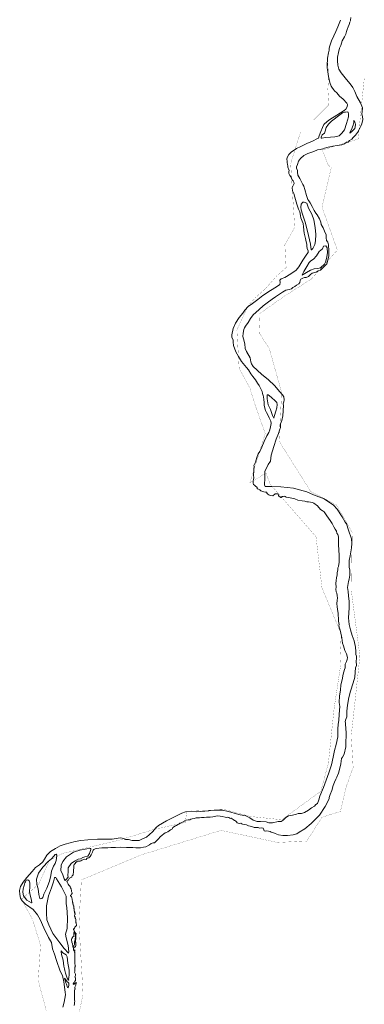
# Model space of a CAD drawing. Header units: metres. Extents: x 347609 to 404409, y 8547781 to 8605413.
# Tile 15 of 38: x 373299 to 374441, y 8561845 to 8565103. Entities that reach past the tile are written whole.
import ezdxf

# ---------------------------------------------------------------- set-up
doc = ezdxf.new("R2010")
doc.units = ezdxf.units.M
doc.layers.add('01. RIO', color=7, linetype='Continuous', lineweight=5, true_color=0x2776bb)
doc.layers.add('PREDIOS INSCRITOS EN LA BASE GRAFICA REGISTRAL (HUAURA) NOMBRE', color=7, linetype='Continuous', true_color=0xfffff0)

# ---------------------------------------------------------------- blocks, each defined once
blk = doc.blocks.new('REIORORI')
at = {"layer": '01. RIO', "color": 152, "lineweight": 15, "true_color": 0x2776bb, "flags": 128}
for points in [[(374394.2, 8565097.8), (374395.8, 8565102.3), (374396.8, 8565110.2)], [(373442.3, 8561834.7), (373446.6, 8561851.9), (373451.4, 8561875.5), (373450.4, 8561884.2), (373445.9, 8561918.5), (373440.9, 8561939.5), (373433.8, 8561954.5), (373421.1, 8561989.8), (373414.5, 8562010.6), (373408.3, 8562027.6), (373404.9, 8562049.1), (373395.2, 8562065.1), (373379.2, 8562097.6), (373366.8, 8562125), (373358.3, 8562140.5), (373343.9, 8562157.8), (373319.1, 8562175.5), (373307.8, 8562187.1), (373302, 8562195.9), (373299.5, 8562208.3), (373299.2, 8562220.9), (373302.3, 8562233.9), (373310.8, 8562249.3), (373323.2, 8562264), (373340.3, 8562283.9), (373352.2, 8562297.1), (373365.1, 8562305.9), (373375.6, 8562315.8), (373381.1, 8562325), (373388.7, 8562337.6), (373401.3, 8562350.1), (373418.4, 8562360.3), (373433.1, 8562368.6), (373450.2, 8562374.5), (373483.1, 8562383.4), (373501.4, 8562386.6), (373525, 8562389.2), (373556.6, 8562391.1), (373593.6, 8562391.6), (373605.6, 8562391.4), (373618.9, 8562393.8), (373631.8, 8562395), (373645.3, 8562393.3), (373647, 8562390.9), (373650.1, 8562389.7), (373660, 8562389.9), (373671.7, 8562386.9), (373685.2, 8562386.2), (373695.6, 8562386.9), (373706.2, 8562391.8), (373719.7, 8562398.2), (373739.5, 8562415.8), (373752, 8562429.3), (373758.8, 8562436), (373785.9, 8562452.1), (373809.6, 8562464.2), (373821, 8562469.8), (373836, 8562476.7), (373849.2, 8562481.9), (373870.1, 8562483.4), (373886, 8562482), (373926.1, 8562485.1), (373951.3, 8562487), (373970.8, 8562486.7), (373990.4, 8562482.5), (373998.8, 8562480.8), (374013.5, 8562475.6), (374030.1, 8562471.5), (374048, 8562468.8), (374061.6, 8562461.6), (374073.4, 8562454.2), (374086.6, 8562449.5), (374097, 8562449.8), (374116.4, 8562448.2), (374124.6, 8562445.1), (374137.4, 8562445.3), (374156, 8562449.6), (374165.1, 8562450), (374171.9, 8562454), (374179.9, 8562461.6), (374190, 8562468.3), (374203.1, 8562470.6), (374216, 8562474.3), (374221.9, 8562476), (374232.9, 8562476), (374243.3, 8562479.7), (374256.4, 8562486.9), (374265.7, 8562494.5), (374276.5, 8562499.9), (374280, 8562505.3), (374285.7, 8562509.2), (374290.4, 8562521.2), (374293.9, 8562533.6), (374306.1, 8562561.7), (374314.5, 8562586.6), (374323.2, 8562610.8), (374332.1, 8562636.7), (374337.5, 8562662.7), (374342.4, 8562684.7), (374347.8, 8562704.9), (374353.1, 8562729.7), (374353.8, 8562744), (374353.8, 8562755.3), (374354.8, 8562771.9), (374356.9, 8562784.1), (374358.3, 8562805.1), (374360.2, 8562830), (374358.3, 8562843.3), (374358.7, 8562865.2), (374362.5, 8562883.9), (374363.4, 8562901.7), (374367.2, 8562917.9), (374371.2, 8562936.7), (374375.9, 8562952.1), (374377.7, 8562958.4), (374377.3, 8562970.1), (374382.2, 8562979.5), (374383.9, 8562986.1), (374385.2, 8562992.7), (374381.9, 8563004.9), (374377, 8563015.6), (374372.6, 8563030.6), (374368.9, 8563040.2), (374366.2, 8563057.8), (374362.3, 8563078.6), (374356.4, 8563097.1), (374358.1, 8563101.3), (374356, 8563113.1), (374355.9, 8563122), (374354.8, 8563130.9), (374354.8, 8563138.6), (374352.5, 8563151.6), (374351.2, 8563161.2), (374349.9, 8563169.5), (374351, 8563181.9), (374352.2, 8563188.5), (374351, 8563197.4), (374349.8, 8563205.4), (374347.3, 8563209.6), (374347.1, 8563218.1), (374348.2, 8563224.8), (374347.1, 8563237.1), (374347.5, 8563246.7), (374349.1, 8563256.2), (374351.7, 8563265.6), (374351.7, 8563273.8), (374353.2, 8563281.5), (374353.6, 8563289.1), (374355.7, 8563293.1), (374356.7, 8563301.4), (374357.3, 8563307.2), (374357.8, 8563317.3), (374358.1, 8563331.9), (374356.7, 8563346.6), (374355.5, 8563367.5), (374355.5, 8563391.7), (374353.2, 8563399), (374350.5, 8563403.4), (374348.5, 8563410.4), (374344.7, 8563416.9), (374340, 8563424.9), (374335.1, 8563436.1), (374328, 8563445.5), (374317.3, 8563461.7), (374307.9, 8563474.4), (374301.4, 8563479), (374296.2, 8563482.6), (374285.6, 8563493.8), (374273.4, 8563503.6), (374268.9, 8563505.8), (374262.9, 8563506.3), (374256.5, 8563507.8), (374250.8, 8563507.3), (374243.6, 8563509.6), (374235.6, 8563510.5), (374220.9, 8563513.6), (374210.8, 8563517), (374195.1, 8563521), (374182.4, 8563523.1), (374179.1, 8563525), (374176.7, 8563526), (374171.9, 8563525.7), (374168.9, 8563524.9), (374167.6, 8563523.7), (374167.1, 8563521.8), (374164.7, 8563521.9), (374163.2, 8563523.1), (374161.1, 8563523.6), (374157.9, 8563525.9), (374156.3, 8563527.3), (374155.4, 8563534.6), (374152.2, 8563533.8), (374145.9, 8563533.8), (374137.7, 8563527.7), (374129.7, 8563528.8), (374124.8, 8563530.8), (374121.6, 8563532.8), (374118.8, 8563534.7), (374117.7, 8563536.3), (374118.2, 8563539), (374117.3, 8563540), (374114, 8563540), (374108.6, 8563540.4), (374101.9, 8563543), (374098.6, 8563543.9), (374094.8, 8563546.8), (374090.7, 8563549), (374087.1, 8563550.2), (374086.4, 8563551.5), (374086.5, 8563553.8), (374086.5, 8563555.1), (374085.5, 8563555.8), (374081, 8563559.7), (374077.6, 8563562.2), (374074.4, 8563564.7), (374072.6, 8563569.2), (374072.5, 8563576.7), (374073.9, 8563582), (374074.9, 8563587.5), (374073.7, 8563595.5), (374074.4, 8563600.5), (374075.5, 8563604.7), (374075.2, 8563611.6), (374075.4, 8563618.3), (374076.1, 8563624.4), (374075.2, 8563628.3), (374077.5, 8563632.3), (374080.3, 8563639.4), (374085.1, 8563654.2), (374088.9, 8563666.5), (374094.7, 8563673.8), (374101.9, 8563688.2), (374109.5, 8563707.5), (374118.2, 8563726.3), (374124.3, 8563737.3), (374127.9, 8563745.6), (374130.6, 8563755.9), (374132, 8563766.6), (374131.3, 8563774.3), (374125.7, 8563785.1), (374122.1, 8563792.9), (374116.5, 8563802.9), (374113.7, 8563809.7), (374111.4, 8563817.7), (374110.1, 8563822.9), (374109.4, 8563826.6), (374109.4, 8563828.9), (374109.3, 8563836.8), (374108.6, 8563846.4), (374107.3, 8563854.7), (374105.7, 8563859.7), (374104.1, 8563866.6), (374102.3, 8563872.8), (374099.9, 8563879.4), (374097.6, 8563883.3), (374092.9, 8563892.1), (374087.7, 8563900.1), (374080.1, 8563911), (374071.6, 8563922.1), (374065.6, 8563931.6), (374057.1, 8563944.2), (374050.5, 8563952.7), (374045.1, 8563959.3), (374039.4, 8563965.6), (374034.4, 8563971.7), (374030.7, 8563977.5), (374024.4, 8563988.3), (374015.7, 8564004.4), (374007.3, 8564025.2), (374006.6, 8564035.7), (374007.1, 8564043.6), (374002.6, 8564051.3), (374001.9, 8564060.7), (374006.2, 8564081.6), (374014.5, 8564099.2), (374026.2, 8564117.4), (374038.1, 8564131.5), (374045.3, 8564142.1), (374056.4, 8564153.6), (374070.1, 8564164.1), (374088, 8564177.6), (374105.4, 8564190), (374130.1, 8564206.6), (374150.6, 8564219.6), (374160.7, 8564226.9), (374161.8, 8564233.8), (374161.4, 8564241.7), (374166.1, 8564245.9), (374177.5, 8564250.2), (374198, 8564262.7), (374215.1, 8564273.9), (374223.9, 8564285.5), (374237.3, 8564307.5), (374250.5, 8564326.9), (374254.6, 8564332.5), (374254.7, 8564338.3), (374251.3, 8564345.9), (374250.2, 8564353.3), (374250.9, 8564360.6), (374248.6, 8564368), (374246.2, 8564378.9), (374241.8, 8564396.9), (374239.1, 8564417.5), (374238, 8564428.7), (374235.1, 8564436), (374231.1, 8564447.6), (374229.6, 8564454), (374228.2, 8564461.7), (374227.2, 8564466.9), (374223.2, 8564476.5), (374217.2, 8564493.3), (374213.1, 8564508.1), (374211.4, 8564515.8), (374207.7, 8564528.2), (374203.5, 8564537.1), (374202.6, 8564548), (374206.5, 8564557.1), (374208.4, 8564561.2), (374207.5, 8564565.7), (374205.2, 8564569.5), (374201.8, 8564572.8), (374199.5, 8564578.5), (374198.2, 8564581.9), (374194.8, 8564587.9), (374191.2, 8564593.9), (374190.5, 8564596.9), (374191.5, 8564601), (374191.7, 8564604.6), (374190.4, 8564610.1), (374189, 8564611.6), (374188.1, 8564615.7), (374187.3, 8564618.3), (374186.9, 8564624.9), (374185.9, 8564629.3), (374185.5, 8564635.5), (374184.2, 8564642), (374185.3, 8564647.4), (374191.2, 8564656.8), (374198.5, 8564665), (374216.7, 8564677.5), (374230.7, 8564684.1), (374250.5, 8564693.3), (374268.9, 8564701.6), (374286.2, 8564709.9), (374289.5, 8564711.7), (374291.9, 8564719.1), (374297.2, 8564732.9), (374302.2, 8564746.6), (374307.3, 8564756.2), (374318, 8564766.6), (374326.7, 8564773.3), (374350.2, 8564786.9), (374373.9, 8564803.3), (374380.3, 8564807.7), (374384.2, 8564815), (374385.8, 8564823.1), (374382.7, 8564827.1), (374371.1, 8564840.2), (374358.9, 8564850.3), (374349.6, 8564861.2), (374342, 8564867.6), (374338.9, 8564872), (374333.7, 8564880), (374331.7, 8564883.2), (374326.5, 8564895.1), (374322.1, 8564915), (374320, 8564930.3), (374318.4, 8564943.5), (374317.8, 8564955.8), (374318.9, 8564970.5), (374319.6, 8564975.6), (374320.2, 8564981.3), (374321.3, 8564987.8), (374322, 8564993.7), (374323.4, 8564997.9), (374324.3, 8565002.4), (374324.4, 8565007.6), (374325.5, 8565013.1), (374332.7, 8565033), (374339.7, 8565049.6), (374346.9, 8565064), (374353.1, 8565079.3), (374362.5, 8565102.1)], [(373480.3, 8561840.4), (373480.8, 8561846.3), (373481.4, 8561850.3), (373481.5, 8561854.5), (373480.6, 8561858.1), (373481.1, 8561861.6), (373481.1, 8561865.6), (373480.6, 8561872.8), (373481.1, 8561880.1), (373480.6, 8561885.9), (373481.3, 8561889.5), (373482.5, 8561894.1), (373482.6, 8561896), (373482.4, 8561898.6), (373482.5, 8561901.1), (373483.6, 8561903), (373485.4, 8561907.5), (373485.1, 8561909.2), (373486.5, 8561914.9), (373486.6, 8561917.4), (373486.3, 8561917.8), (373484.8, 8561916.3), (373484, 8561914.2), (373482.2, 8561913.3), (373480.7, 8561912.2), (373479.3, 8561910.7), (373478.1, 8561910.2), (373477.1, 8561910.8), (373476.2, 8561911.4), (373476.8, 8561912.4), (373477.8, 8561913.6), (373478.1, 8561914.6), (373478.7, 8561915.8), (373479.4, 8561917.2), (373480.4, 8561918.8), (373482.1, 8561921.1), (373484.2, 8561923.4), (373484.5, 8561924.3), (373484.7, 8561927.8), (373484.4, 8561929.6), (373483.7, 8561931.8), (373482.9, 8561934.6), (373482.1, 8561935.2), (373482.6, 8561937.8), (373484.1, 8561939.8), (373484.4, 8561941.6), (373484.2, 8561944.4), (373483.3, 8561946.9), (373481.9, 8561949.1), (373481.1, 8561951), (373481.7, 8561952.8), (373481.7, 8561955.2), (373481.7, 8561958.6), (373481.9, 8561962.5), (373481.8, 8561964.7), (373482.5, 8561965.8), (373482, 8561967.6), (373483, 8561969), (373483.8, 8561970.4), (373482.9, 8561971.3), (373483, 8561973.2), (373483.3, 8561973.7), (373483.1, 8561974.8), (373482.1, 8561977.1), (373482.3, 8561980.2), (373482.2, 8561984.8), (373481.7, 8561988.3), (373481.6, 8561992.1), (373481.8, 8561996.3), (373482.1, 8561999.5), (373482.3, 8562002.5), (373482.2, 8562004.9), (373482.1, 8562008.6), (373482, 8562011.4), (373482.1, 8562013.6), (373481.8, 8562016.5), (373481.2, 8562017.6), (373481.6, 8562020), (373482, 8562022), (373482.4, 8562023.6), (373482.3, 8562025), (373480.9, 8562023.6), (373479.3, 8562021.5), (373478.5, 8562022), (373477.2, 8562023.2), (373477.4, 8562024.8), (373477.3, 8562026), (373477.7, 8562026.9), (373477.5, 8562028.6), (373477.5, 8562030), (373478.7, 8562031.6), (373479.6, 8562033.3), (373480.3, 8562033.5), (373481.3, 8562033.5), (373482.3, 8562033.7), (373483.5, 8562034.7), (373484.6, 8562036.2), (373485.8, 8562038.6), (373485.4, 8562042.2), (373485, 8562045), (373484.8, 8562048.9), (373484.5, 8562050.7), (373484.5, 8562052.8), (373484.2, 8562054.6), (373484.5, 8562056.8), (373484.8, 8562059.4), (373485, 8562063.5), (373485.6, 8562067), (373485.7, 8562070), (373485.4, 8562071.7), (373485.8, 8562074), (373486.2, 8562077.5), (373484.8, 8562079.2), (373482.1, 8562082.8), (373481.7, 8562083.7), (373481, 8562085.7), (373480.1, 8562086.6), (373479.3, 8562088.4), (373478.9, 8562091.5), (373478.1, 8562092.6), (373477.7, 8562093.4), (373480.1, 8562095.2), (373481.1, 8562096.7), (373480.7, 8562098), (373482.3, 8562099.9), (373485.1, 8562103.4), (373487.1, 8562105.1), (373487.8, 8562106.2), (373487.6, 8562107.8), (373487.3, 8562109), (373486.7, 8562110.5), (373486.3, 8562112.5), (373486.3, 8562114), (373485.8, 8562115), (373485.3, 8562115.7), (373485.3, 8562119.7), (373485.2, 8562122.1), (373485.3, 8562124.1), (373485.3, 8562126.8), (373484.7, 8562128.3), (373483.6, 8562129.5), (373483.3, 8562131.6), (373482.6, 8562133.1), (373481.4, 8562135.9), (373481.3, 8562137.6), (373482, 8562141.3), (373482.8, 8562142.1), (373483, 8562143.1), (373482.6, 8562143.9), (373482.3, 8562144.7), (373482.1, 8562146.9), (373481.8, 8562147.7), (373481, 8562148.3), (373481.1, 8562149.7), (373481.5, 8562150.2), (373481.3, 8562151.5), (373481, 8562152.5), (373480.2, 8562153.3), (373480.1, 8562153.8), (373479.8, 8562155), (373479.6, 8562156.1), (373479.5, 8562156.7), (373479.8, 8562158.6), (373480.1, 8562159.4), (373479.7, 8562160.7), (373478.6, 8562161.1), (373478.4, 8562163), (373478.6, 8562164.4), (373478.4, 8562165.3), (373478.3, 8562166), (373478.3, 8562167), (373478.2, 8562169.1), (373477.2, 8562170.3), (373476.5, 8562172.1), (373476.5, 8562173.8), (373476, 8562175.4), (373476.2, 8562176.3), (373475.5, 8562177.6), (373475.6, 8562178.8), (373475.7, 8562179.9), (373475.2, 8562181.8), (373474.6, 8562183.1), (373474.3, 8562184.2), (373474.4, 8562186.2), (373474, 8562187.4), (373473.2, 8562189), (373473.3, 8562191), (373473.1, 8562192.6), (373472.7, 8562193.8), (373471.8, 8562195.9), (373471.6, 8562198), (373471.3, 8562199.9), (373469.6, 8562201.6), (373467.5, 8562204.9), (373468.1, 8562205.9), (373471.8, 8562208.1), (373471.5, 8562209.2), (373472.3, 8562210.4), (373473.1, 8562211.5), (373473.4, 8562212), (373472.7, 8562214), (373471.5, 8562217.9), (373471, 8562219.4), (373471.3, 8562220.4), (373470.8, 8562222.1), (373470, 8562224.6), (373469.7, 8562226.2), (373467.9, 8562230.1), (373467, 8562232.6), (373466.7, 8562234.4), (373466.3, 8562235), (373465, 8562235.8), (373462.1, 8562239), (373460.2, 8562242), (373456.9, 8562249.2), (373455.7, 8562251.4), (373458.2, 8562253.1), (373459.8, 8562254), (373460.1, 8562256.5), (373461.3, 8562258.6), (373463.6, 8562260.1), (373464.4, 8562261.8), (373466.4, 8562263.6), (373469.2, 8562264.7), (373471.2, 8562265), (373472, 8562265.3), (373472.5, 8562267.6), (373472.7, 8562269.7), (373473.6, 8562270.6), (373474.7, 8562271.1), (373476.2, 8562273.5), (373477, 8562277.1), (373477.3, 8562279.8), (373477.7, 8562282.5), (373477.9, 8562285.1), (373478, 8562289.9), (373478.4, 8562294.8), (373478.8, 8562300), (373478.6, 8562303.8), (373480.2, 8562307.1), (373482.3, 8562309.6), (373484.2, 8562311.5), (373484.4, 8562312.6), (373484.4, 8562313.9), (373485.4, 8562314.5), (373487, 8562315.1), (373488.1, 8562315.6), (373489.1, 8562316.7), (373489.6, 8562317.8), (373491.8, 8562318.4), (373495, 8562318.1), (373496.7, 8562317.9), (373499.6, 8562318.6), (373502.4, 8562319.6), (373505, 8562321.2), (373508.9, 8562323), (373512.1, 8562324.3), (373515.6, 8562324.4), (373519.6, 8562323.7), (373520.5, 8562323.8), (373521, 8562324.7), (373521, 8562326.4), (373522.9, 8562327.9), (373525, 8562329.3), (373527.1, 8562329.1), (373529.2, 8562329.8), (373531, 8562331.1), (373532.8, 8562333.5), (373536.1, 8562339.6), (373538.4, 8562343.9), (373540.4, 8562347.6), (373541.4, 8562352.8), (373542.4, 8562354.4), (373545.5, 8562356.9), (373549.5, 8562359.3), (373552.8, 8562360.5), (373571.5, 8562362.7), (373580.4, 8562362.1), (373590.9, 8562362.1), (373601.7, 8562363.2), (373616.5, 8562364), (373632.9, 8562364.2), (373653, 8562363.6), (373674.5, 8562363.6), (373683.6, 8562362.7), (373699.7, 8562362.7), (373709.5, 8562364.2), (373716.8, 8562365.9), (373729.3, 8562372), (373734.9, 8562376.6), (373737.8, 8562378.3), (373742, 8562379.5), (373745.5, 8562379.1), (373748.4, 8562381.3), (373754.7, 8562387.9), (373759.4, 8562391.7), (373765.1, 8562398.7), (373771.2, 8562404.6), (373777.1, 8562409.2), (373780.9, 8562412.4), (373784.2, 8562412.9), (373790.4, 8562415.2), (373799.1, 8562421.5), (373805.1, 8562425.5), (373807.2, 8562429.5), (373816, 8562435.5), (373819.1, 8562436.3), (373821.8, 8562438.9), (373826.4, 8562440.5), (373830.4, 8562443.5), (373834.7, 8562445.3), (373840.7, 8562448), (373844.8, 8562451.1), (373846.7, 8562453.4), (373851.2, 8562453.7), (373858, 8562454.8), (373862.6, 8562455.1), (373866.6, 8562457.1), (373870.5, 8562458.5), (373877.5, 8562459.8), (373883.5, 8562461.2), (373886.7, 8562462), (373894.9, 8562461.8), (373901.3, 8562462.3), (373910.9, 8562463.3), (373918.6, 8562463.6), (373930.4, 8562464.1), (373939.1, 8562465.2), (373943.6, 8562466.1), (373949.5, 8562467.2), (373956.3, 8562467.8), (373963.8, 8562467), (373970, 8562466.4), (373979.8, 8562464.1), (373984, 8562462.8), (373986.8, 8562464), (373991.8, 8562462.9), (373995.1, 8562460.7), (373998.2, 8562459.8), (373999.7, 8562460.7), (374003.6, 8562458.6), (374006.7, 8562455.7), (374011.1, 8562453.3), (374014.7, 8562451.6), (374017.2, 8562448.2), (374020, 8562445.6), (374023.6, 8562443.5), (374028.7, 8562443.4), (374032.4, 8562444.1), (374035.4, 8562441.9), (374037.7, 8562440.6), (374043.1, 8562439.8), (374051.1, 8562438.1), (374057.4, 8562435.5), (374068.3, 8562432.6), (374076.4, 8562429.9), (374081.8, 8562429.9), (374089.2, 8562429.7), (374094.2, 8562427.2), (374099.7, 8562428.8), (374105.7, 8562427.3), (374108, 8562422.2), (374109.4, 8562418.6), (374114.6, 8562418.1), (374117.7, 8562419.1), (374123.5, 8562417.8), (374129.4, 8562416.1), (374132.7, 8562413.8), (374137.9, 8562412.7), (374145.3, 8562410.3), (374156.9, 8562405.5), (374170.7, 8562402.9), (374186.1, 8562403.6), (374205.6, 8562404.9), (374217.7, 8562408.4), (374224.9, 8562413.9), (374243.7, 8562425.7), (374264.9, 8562443.4), (374283.9, 8562461.7), (374292.7, 8562470.1), (374311.7, 8562499.6), (374324.4, 8562524.6), (374324.8, 8562529.3), (374327.8, 8562538.5), (374333.4, 8562552.4), (374337.6, 8562568.6), (374342.7, 8562580.2), (374346.3, 8562590.2), (374349.7, 8562596.1), (374356.1, 8562609.4), (374359.8, 8562625.9), (374362.9, 8562640.6), (374365.7, 8562657.8), (374368.4, 8562662.1), (374374.3, 8562672.4), (374379.8, 8562697), (374379.6, 8562719), (374380.7, 8562727.9), (374381.4, 8562745.9), (374379.9, 8562754.4), (374379.4, 8562760.3), (374378.9, 8562768.2), (374379, 8562775.6), (374377.4, 8562779.9), (374378.7, 8562785.1), (374383.1, 8562796.4), (374383.4, 8562814.2), (374385.8, 8562835), (374390.3, 8562860.5), (374395.6, 8562881.3), (374404.4, 8562909), (374410.2, 8562927.3), (374410.7, 8562943.6), (374412.4, 8562958.4), (374415.2, 8562965.7), (374414.1, 8562980.5), (374414.7, 8562989.3), (374414.7, 8562997), (374413.2, 8563002.8), (374413, 8563012.4), (374412, 8563026.8), (374407.4, 8563047.7), (374400.4, 8563065.2), (374395.6, 8563083.5), (374391.1, 8563101.8), (374389.2, 8563123.4), (374390.9, 8563156.2), (374390.7, 8563177.5), (374389, 8563197), (374387.3, 8563210.3), (374385.6, 8563224), (374389, 8563243.4), (374391.1, 8563251.3), (374393.5, 8563265), (374393.3, 8563281.8), (374390.9, 8563291.4), (374390.5, 8563299.8), (374390.5, 8563312.9), (374393.9, 8563329), (374398.6, 8563355.2), (374400.1, 8563370), (374399.1, 8563385.2), (374389, 8563414.2), (374381.7, 8563435), (374377.8, 8563440.5), (374367.5, 8563458.4), (374351.4, 8563482.8), (374338.6, 8563496.6), (374307.7, 8563517.4), (374272.7, 8563530.7), (374250.2, 8563540.4), (374206.2, 8563552.4), (374164.3, 8563557.7), (374134.1, 8563558.6), (374119.3, 8563558.4), (374113, 8563558.8), (374110.9, 8563564.2), (374111.7, 8563585.9), (374111.7, 8563607.5), (374122.9, 8563631), (374130.2, 8563642.3), (374132.3, 8563662.5), (374141.5, 8563691.2), (374148.6, 8563714.5), (374156.8, 8563733.7), (374160.4, 8563745.1), (374163.6, 8563753.5), (374163.9, 8563766.1), (374167.7, 8563776.3), (374170.9, 8563791.7), (374173.7, 8563826.9), (374172.7, 8563832), (374174.4, 8563838.9), (374175.4, 8563845.5), (374173.9, 8563855), (374170.5, 8563862.1), (374160.9, 8563871.9), (374143.1, 8563892.3), (374123.3, 8563911.5), (374100.3, 8563930.1), (374072.7, 8563955.8), (374067.1, 8563963.8), (374065.4, 8563970.5), (374063.2, 8563983.8), (374051.2, 8564004.8), (374046.7, 8564015.3), (374045.2, 8564030.1), (374040.3, 8564047.3), (374038.7, 8564054.7), (374039.3, 8564065.9), (374042.3, 8564078), (374044, 8564083.2), (374047.9, 8564089.1), (374056.1, 8564101.6), (374063.9, 8564114.3), (374073.4, 8564126.2), (374081.2, 8564134.2), (374093.1, 8564144.3), (374106.1, 8564155.8), (374119, 8564165.7), (374135.4, 8564178.6), (374147, 8564186.2), (374160.3, 8564195.3), (374170, 8564202), (374181.6, 8564208.2), (374192.1, 8564210.1), (374199.7, 8564213), (374203.9, 8564217.5), (374210.8, 8564220.3), (374216.5, 8564224.2), (374224.2, 8564229.1), (374228, 8564233.6), (374228.1, 8564239.9), (374231.2, 8564244.2), (374237.5, 8564248), (374242.5, 8564249.9), (374246.7, 8564250.2), (374248.6, 8564250.3), (374256.2, 8564253.6), (374263.2, 8564259.7), (374268.4, 8564264.7), (374281.7, 8564267.7), (374288.4, 8564271.7), (374295.7, 8564274.4), (374303.9, 8564282), (374317.4, 8564295.8), (374320.6, 8564307.5), (374323.3, 8564321.4), (374323.2, 8564335.5), (374323, 8564343.8), (374322.3, 8564352.7), (374321.9, 8564358.7), (374319.8, 8564367), (374315.4, 8564372.7), (374315.2, 8564381.7), (374314.3, 8564390.8), (374308.8, 8564403.6), (374304.3, 8564414.9), (374301.5, 8564419.9), (374298.2, 8564425.3), (374296.8, 8564433.4), (374293, 8564444.8), (374284.8, 8564457.9), (374280.5, 8564463.4), (374275.5, 8564471.8), (374268.7, 8564485), (374261.2, 8564496.8), (374257.7, 8564503.4), (374254.2, 8564508.6), (374250, 8564521.8), (374243.6, 8564540.8), (374240.3, 8564552.2), (374237.7, 8564557.7), (374227.4, 8564577.7), (374220.4, 8564588.7), (374219.2, 8564598.3), (374219.2, 8564604.6), (374216, 8564611.5), (374215.9, 8564616.3), (374219.2, 8564624.5), (374223, 8564635.4), (374230.2, 8564644.4), (374240.5, 8564654.2), (374254.1, 8564660.7), (374273.6, 8564667.6), (374286, 8564672.3), (374295.3, 8564673.9), (374304.2, 8564676.1), (374309.6, 8564678.1), (374321.1, 8564681), (374336.3, 8564684.7), (374351.1, 8564687), (374366.6, 8564689.4), (374375.5, 8564692.5), (374382.3, 8564697.7), (374387.7, 8564698), (374392.2, 8564703.4), (374400, 8564708.3), (374404.5, 8564713.2), (374411.9, 8564720.7), (374418.2, 8564729.7), (374424.3, 8564740.1), (374429.8, 8564751.2), (374432.8, 8564758.8), (374435.8, 8564772.5), (374435.5, 8564782.8), (374432.8, 8564790.5), (374433.9, 8564799.1), (374434.7, 8564811.9), (374428.8, 8564827.9), (374416, 8564849.6), (374409.2, 8564865.9), (374402.8, 8564878.4), (374393.9, 8564891.1), (374381.9, 8564905.6), (374364.4, 8564927.2), (374356.4, 8564939.4), (374353.2, 8564952.8), (374352.4, 8564967.4), (374352.7, 8564979.8), (374355.3, 8564995.3), (374358.4, 8565009.2), (374363.2, 8565017.8), (374368, 8565033.9), (374375.2, 8565046.7), (374379.6, 8565055.1), (374381.6, 8565064.2), (374384.7, 8565070.6), (374387.5, 8565079.9), (374390.9, 8565087.1), (374393.2, 8565094.8)]]:
    blk.add_lwpolyline(points, dxfattribs=at)
for points in [[(374368.6, 8564795), (374351, 8564781.8), (374340.7, 8564774.5), (374332, 8564767.3), (374322.2, 8564757.4), (374315, 8564746.1), (374311.3, 8564734), (374309.4, 8564727.7), (374301.8, 8564722.1), (374298.1, 8564714.8), (374297.6, 8564711.6), (374300.3, 8564711.4), (374312.1, 8564713.9), (374328.9, 8564714.6), (374343.2, 8564715.6), (374357.3, 8564719.5), (374366.2, 8564727.3), (374375.3, 8564738.5), (374382, 8564759.9), (374388.3, 8564782), (374388.7, 8564791.2), (374387.9, 8564796.9), (374384.7, 8564798.4), (374378.8, 8564797.5), (374374.2, 8564796.9), (374371.1, 8564796.3)], [(374393.4, 8564728.2), (374399.9, 8564733.5), (374409.6, 8564743.3), (374411.3, 8564748.3), (374411.4, 8564756.7), (374409.8, 8564765.8), (374407.5, 8564769.2), (374406.6, 8564768.3), (374406.1, 8564763.4), (374404.1, 8564754), (374398.4, 8564740.1), (374394.2, 8564732), (374393.4, 8564729.8)], [(374265.5, 8564341.8), (374262.6, 8564360), (374256.3, 8564388.6), (374246.4, 8564430.4), (374236.2, 8564459.9), (374232.4, 8564473.9), (374230.5, 8564483.3), (374231.7, 8564493.1), (374237.4, 8564499.1), (374242.2, 8564499.6), (374250.2, 8564495.7), (374256.7, 8564479.3), (374267, 8564459.2), (374274.3, 8564440.6), (374278.4, 8564415.2), (374280.9, 8564392.3), (374279.8, 8564371), (374277.5, 8564358.9), (374270.7, 8564346.4), (374267.6, 8564342.3), (374266.8, 8564341.8)], [(374235, 8564258.4), (374240.9, 8564269.9), (374250.3, 8564286), (374258.4, 8564299.7), (374263.8, 8564305.6), (374272.8, 8564310.3), (374282.4, 8564321.5), (374291.7, 8564336.5), (374302.5, 8564345.4), (374306.3, 8564353.6), (374314, 8564355.2), (374318.2, 8564348.2), (374318.7, 8564331.6), (374316.2, 8564313), (374312.2, 8564300.5), (374309.6, 8564294.7), (374296, 8564281.8), (374287.3, 8564279.5), (374274.4, 8564278.7), (374263.1, 8564274.5), (374249.3, 8564266.3), (374238.1, 8564259.7), (374235.7, 8564258.3)], [(374118.7, 8563860.3), (374119.6, 8563848), (374122.6, 8563829), (374130.2, 8563812.9), (374136.7, 8563792.8), (374141.1, 8563784.6), (374143.3, 8563793.3), (374147.6, 8563807.7), (374151.4, 8563818.6), (374152, 8563829.2), (374151.4, 8563836.3), (374145.7, 8563842), (374134, 8563852.7), (374127.2, 8563858.7), (374122.5, 8563861.5), (374119.8, 8563862), (374119, 8563861.6)], [(373532.9, 8562360.7), (373522, 8562359.3), (373498.7, 8562354.3), (373477.7, 8562347.7), (373454.9, 8562332.3), (373442.7, 8562317.2), (373437.1, 8562304.7), (373435.8, 8562286.1), (373440.6, 8562276.9), (373446.4, 8562259.6), (373450.1, 8562254.3), (373452.8, 8562257.2), (373459.4, 8562265.2), (373458.9, 8562271), (373459.4, 8562283.8), (373460.2, 8562295.7), (373470, 8562311.1), (373481.4, 8562318.8), (373493.4, 8562325.1), (373501.1, 8562326.5), (373508.5, 8562329.9), (373515.1, 8562332.8), (373525.5, 8562334.7), (373530.5, 8562343.2), (373535.2, 8562356.7), (373534.7, 8562360.1)], [(373366.3, 8562194.3), (373362.4, 8562208.4), (373360.3, 8562226.8), (373356.1, 8562241.4), (373355, 8562258.2), (373362.1, 8562278.1), (373375.5, 8562298.9), (373393.6, 8562317), (373404.4, 8562326.2), (373412, 8562334.8), (373416.9, 8562340.1), (373420.4, 8562340.9), (373422.7, 8562338.5), (373421.1, 8562328.5), (373420.4, 8562320.7), (373416.4, 8562310.2), (373411.4, 8562301.5), (373404.9, 8562285.5), (373402.8, 8562270.6), (373398.3, 8562252.5), (373389.1, 8562229.4), (373378.9, 8562209.2), (373375.6, 8562197.9), (373372.4, 8562194.9), (373369, 8562193.5)], [(373316.6, 8562246.7), (373313.6, 8562237.9), (373310.7, 8562226.4), (373310, 8562215.6), (373311.8, 8562204), (373322.8, 8562189.7), (373338.3, 8562179.9), (373339.6, 8562181.3), (373337.8, 8562193.6), (373333.6, 8562205.7), (373331.5, 8562217.8), (373333.3, 8562233.1), (373333.3, 8562239.7), (373332.6, 8562247), (373330.5, 8562253.7), (373326.7, 8562256), (373321, 8562254.9), (373318.2, 8562250.2)], [(373414.5, 8562262.8), (373411.3, 8562249.8), (373405, 8562230.1), (373395.1, 8562203.2), (373387.6, 8562170.5), (373388, 8562146), (373389.2, 8562124.3), (373396.3, 8562107.8), (373408.9, 8562079.4), (373432.6, 8562048.1), (373447.2, 8562029.2), (373461.1, 8562013.8), (373461.6, 8562018.5), (373460, 8562039.7), (373452.8, 8562064.2), (373451.6, 8562076.9), (373456.8, 8562095.2), (373457.8, 8562130.9), (373455.3, 8562165), (373453.8, 8562176.6), (373452.8, 8562195), (373452.8, 8562202.9), (373445.9, 8562218.3), (373438.2, 8562232.8), (373432.7, 8562242.7), (373421.6, 8562259.4), (373418.6, 8562263.7), (373416, 8562264.3), (373414.9, 8562263.7)], [(373479.2, 8562081.8), (373478.6, 8562080.5), (373478.7, 8562078), (373478.5, 8562073.8), (373478.2, 8562069.3), (373475.3, 8562067.8), (373472.3, 8562062.7), (373471.1, 8562059.1), (373472.3, 8562050.2), (373473.9, 8562044.4), (373475.5, 8562038.5), (373475.8, 8562034.7), (373476.2, 8562033.7), (373477, 8562033.9), (373478, 8562036.3), (373479.8, 8562040.1), (373480.8, 8562043), (373481.2, 8562046.8), (373481.3, 8562051), (373482.4, 8562056), (373483, 8562058.1), (373483.3, 8562062.5), (373483.8, 8562066.4), (373483.5, 8562070.2), (373483.7, 8562071.8), (373484, 8562074.4), (373484.2, 8562075.6), (373483.5, 8562077.2), (373481.5, 8562079.7), (373480.8, 8562080.9), (373480.4, 8562081.7), (373479.9, 8562081.8)], [(373436.7, 8562021.5), (373442.5, 8562014.8), (373453.1, 8562008.5), (373456.3, 8562001.3), (373459.2, 8561981.2), (373461.1, 8561969.9), (373463.5, 8561958), (373463.1, 8561942.1), (373461.8, 8561933.7), (373461.5, 8561927.8), (373461.7, 8561925.1), (373460.5, 8561924.8), (373459.1, 8561926.4), (373455.4, 8561934.7), (373451.4, 8561948), (373449.2, 8561955.9), (373447.5, 8561961.5), (373445.9, 8561971), (373443.2, 8561990.6), (373437.9, 8562008.9), (373436.7, 8562018.5), (373436.3, 8562020.3), (373436.4, 8562021.2)], [(373447.7, 8561931.4), (373450.1, 8561929.7), (373452.4, 8561925.6), (373454.5, 8561922.2), (373456.8, 8561919.4), (373458.3, 8561918.1), (373460.1, 8561916.6), (373461.7, 8561914.6), (373462.2, 8561912.9), (373462.4, 8561911.1), (373462.1, 8561907.2), (373460.8, 8561903.5), (373460.2, 8561899.8), (373459.5, 8561899.2), (373457.9, 8561900.2), (373457.1, 8561903.9), (373455, 8561907.7), (373454.1, 8561911.4), (373452.6, 8561915.7), (373451.5, 8561918), (373451, 8561920.2), (373450.4, 8561922.7), (373449, 8561927.9), (373448.2, 8561929.4), (373447.9, 8561930.4)]]:
    blk.add_lwpolyline(points, close=True, dxfattribs=at)

msp = doc.modelspace()

# ---------------------------------------------------------------- linework, layer by layer
at = {"layer": 'PREDIOS INSCRITOS EN LA BASE GRAFICA REGISTRAL (HUAURA) NOMBRE', "color": 5, "true_color": 0x0000ff, "const_width": 0.5, "elevation": -999999}
for points in [[(374319.8, 8564962.8), (374322.8, 8564913.4), (374320.3, 8564873.3), (374323.6, 8564821.5), (374228.2, 8564727.1), (374197.1, 8564626.8), (374210.4, 8564416.2), (374177.8, 8564357.9), (374182.1, 8564282.9), (374150.3, 8564254.5), (374112.7, 8564212.2), (374080.9, 8564184), (374055.3, 8564155.4), (374018.9, 8564076.1), (374026.5, 8563949.4), (374062.1, 8563883.8), (374081.1, 8563822.9), (374112.8, 8563733.4), (374062.1, 8563570.9), (374115.5, 8563603.1), (374128.6, 8563566.6), (374281.1, 8563392.1), (374300.8, 8563222.8), (374364.9, 8563069.2), (374360.3, 8562993.4), (374362.1, 8562963.1), (374341, 8562823.9), (374322.1, 8562642.8), (374297.2, 8562549.9), (374167.6, 8562455.5), (374063.8, 8562466.2), (373975.7, 8562489.8), (373852.5, 8562482.8), (373848.4, 8562446.6), (373742.1, 8562422.7), (373626.3, 8562387), (373441, 8562343.9), (373397.8, 8562320.3), (373362.3, 8562242.6), (373305.3, 8562191.9), (373342.5, 8562124.4), (373368.2, 8562039.8), (373360.7, 8561923), (373387.9, 8561821.9)], [(373480.8, 8561743.9), (373509.3, 8561878), (373495.6, 8562113.4), (373503.7, 8562256.2), (373701.6, 8562338.9), (373966.1, 8562420.2), (374154.3, 8562380), (374221.6, 8562383.8), (374249, 8562382.4), (374300.8, 8562463.8), (374362, 8562482.8), (374380.9, 8562563.9), (374404.1, 8562628.7), (374397.8, 8562732.8), (374426.5, 8562996.9), (374397.9, 8563215.7), (374401.3, 8563405.8), (374348.8, 8563497.3), (374263.5, 8563541.8), (374158.3, 8563709.1), (374167.4, 8563868.6), (374126.7, 8564013.7), (374095, 8564063.4), (374091.9, 8564128.9), (374177.6, 8564189.1), (374265.8, 8564245.1), (374351.8, 8564340.7), (374300.9, 8564483.2), (374331.6, 8564613.4), (374321, 8564623.1), (374301.9, 8564672), (374420.5, 8564708.5), (374440.9, 8564908.8)]]:
    msp.add_lwpolyline(points, dxfattribs=at)

# ---------------------------------------------------------------- block references
msp.add_blockref('REIORORI', (0, 0))

doc.saveas('drawing.dxf')
